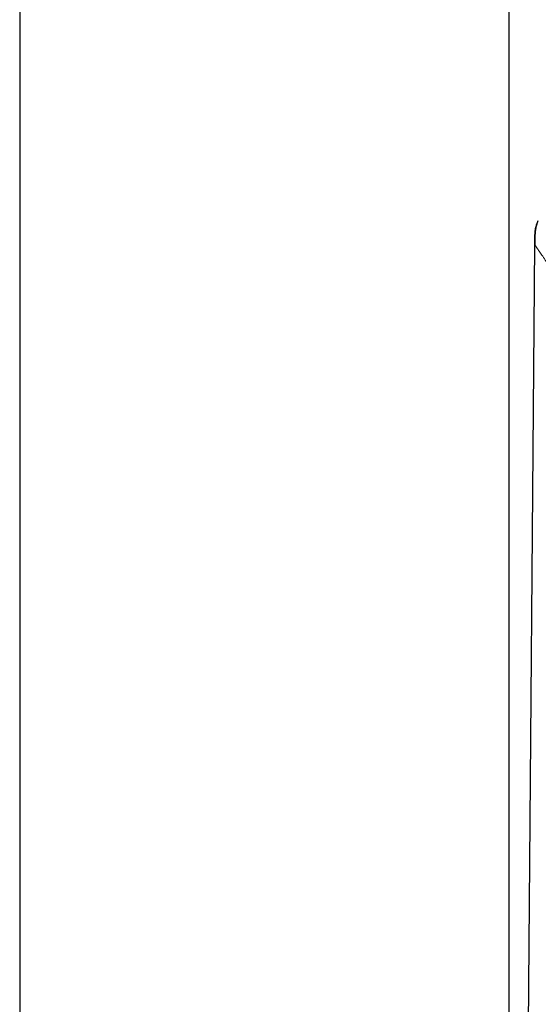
# Model space of a CAD drawing. Header units: millimetres. Extents: x 8 to 2314, y 12 to 2305.
# Tile 147 of 156: x 1593 to 1617, y 1757 to 1801. Entities that reach past the tile are written whole.
import ezdxf

# ---------------------------------------------------------------- set-up
doc = ezdxf.new("R2010")
doc.units = ezdxf.units.MM

msp = doc.modelspace()

# ---------------------------------------------------------------- linework, layer by layer
at = {"color": 7, "linetype": 'Continuous', "lineweight": 30}
for p, q in [((1593.366, 2140.264), (1593.366, 1651.729)), ((1615.266, 1651.729), (1615.266, 2140.264)), ((1616.512, 1792.085), (1616.511, 1792.084)), ((1616.512, 1792.085), (1616.511, 1792.084)), ((1616.515, 1792.1), (1616.571, 1792.232)), ((1615.273, 1649.194), (1616.411, 1791.145))]:
    msp.add_line(p, q, dxfattribs=at)
at = {"color": 252, "linetype": 'Continuous', "lineweight": 0}
msp.add_line((1616.511, 1792.084), (1616.515, 1792.1), dxfattribs=at)
at = {"color": 7, "linetype": 'Continuous', "lineweight": 30}
for points, knots in [([(1616.511, 1792.084), (1616.509, 1792.078), (1616.483, 1792.016), (1616.457, 1791.888), (1616.424, 1791.674), (1616.413, 1791.425), (1616.412, 1791.238), (1616.411, 1791.145)], [0, 0, 0, 0, 0.02148, 0.213537, 0.409177, 0.706363, 1, 1, 1, 1]), ([(1616.411, 1791.145), (1616.412, 1791.241), (1616.413, 1791.432), (1616.427, 1791.688), (1616.457, 1791.907), (1616.494, 1792.027), (1616.511, 1792.084)], [0, 0, 0, 0, 0.302556, 0.605297, 0.81026, 1, 1, 1, 1])]:
    msp.add_open_spline(points, degree=3, knots=knots, dxfattribs=at)
at = {"color": 252, "linetype": 'Continuous', "lineweight": 0}
for points, knots in [([(1632.259, 1768.249), (1631.807, 1768.902), (1630.903, 1770.208), (1629.548, 1772.165), (1628.196, 1774.119), (1626.943, 1775.928), (1625.792, 1777.591), (1624.743, 1779.107), (1623.702, 1780.611), (1622.757, 1781.977), (1621.908, 1783.204), (1621.154, 1784.293), (1620.479, 1785.268), (1619.883, 1786.129), (1619.363, 1786.88), (1618.865, 1787.6), (1618.394, 1788.281), (1617.956, 1788.913), (1617.603, 1789.423), (1617.325, 1789.824), (1617.111, 1790.133), (1616.924, 1790.404), (1616.765, 1790.633), (1616.636, 1790.821), (1616.519, 1790.99), (1616.429, 1791.12), (1616.417, 1791.137), (1616.411, 1791.145)], [0, 0, 0, 0, 0.069861, 0.139715, 0.209581, 0.279454, 0.334351, 0.389257, 0.444167, 0.499066, 0.540656, 0.582254, 0.62386, 0.655076, 0.686314, 0.717554, 0.74882, 0.780178, 0.811574, 0.832486, 0.853368, 0.874231, 0.895102, 0.916003, 0.936943, 0.968426, 1, 1, 1, 1]), ([(1616.429, 1791.12), (1616.42, 1791.133), (1616.411, 1791.146), (1616.411, 1791.145), (1616.411, 1791.145)], [0, 0, 0, 0, 0.96885, 1, 1, 1, 1])]:
    msp.add_open_spline(points, degree=3, knots=knots, dxfattribs=at)

doc.saveas('drawing.dxf')
